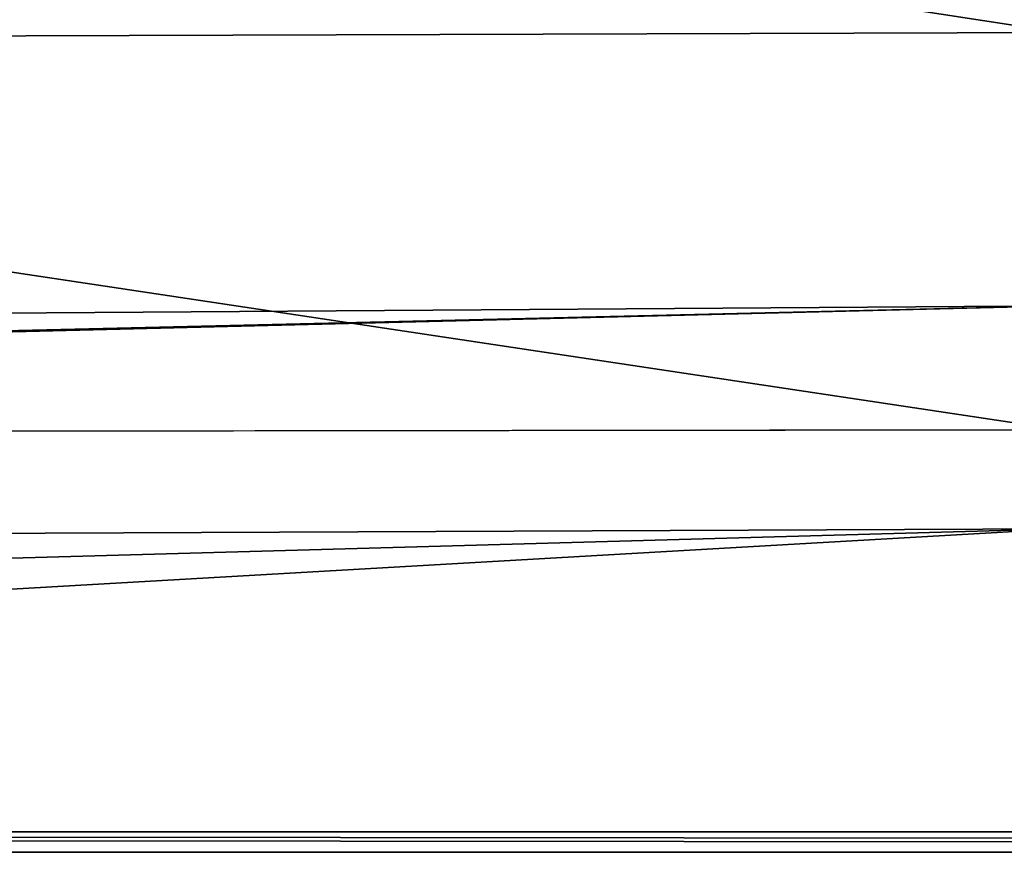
# Model space of a CAD drawing. Header units: millimetres. Extents: x -24 to 72, y 0 to 310.
# Tile 206 of 251: x -1.27 to -0.07, y 307.28 to 308.3. Entities that reach past the tile are written whole.
import ezdxf

# ---------------------------------------------------------------- set-up
doc = ezdxf.new("R2010")
doc.units = ezdxf.units.MM
doc.header["$LTSCALE"] = 65.185185
for name, color, linetype in [('53', 7, 'CONTINUOUS'), ('63', 7, 'CONTINUOUS'), ('64', 7, 'CONTINUOUS'), ('71', 7, 'CONTINUOUS'), ('76', 7, 'CONTINUOUS')]:
    doc.layers.add(name, color=color, linetype=linetype)

msp = doc.modelspace()

# ---------------------------------------------------------------- linework, layer by layer
at = {"layer": '53', "color": 7, "linetype": 'CONTINUOUS'}
for points in [[(-13.1803, 307.2863, 102.4607), (-13.1804, 307.311, 102.5706), (13.1803, 307.2863, 102.4607), (-13.1803, 307.2863, 102.4607)], [(-13.1804, 307.311, 102.5706), (-6.4071, 307.311, 102.5706), (13.1803, 307.2863, 102.4607), (-13.1804, 307.311, 102.5706)], [(0.2424, 307.311, 102.5703), (13.1803, 307.2863, 102.4607), (-6.4071, 307.311, 102.5706), (0.2424, 307.311, 102.5703)], [(-13.1803, 307.2194, 102.3643), (-13.1803, 307.2863, 102.4607), (13.1803, 307.2194, 102.3643), (-13.1803, 307.2194, 102.3643)], [(13.1803, 307.2194, 102.3643), (-13.1803, 307.2863, 102.4607), (13.1803, 307.2863, 102.4607), (13.1803, 307.2194, 102.3643)]]:
    msp.add_3dface(points, dxfattribs=at)
at = {"layer": '63', "color": 7, "linetype": 'CONTINUOUS'}
for points in [[(-13.2022, 307.6376, 112.9609), (-13.2133, 307.859, 122.2689), (0, 307.9499, 122.2673), (-13.2022, 307.6376, 112.9609)], [(-13.2011, 307.6226, 112.4471), (-13.2022, 307.6376, 112.9609), (0, 307.9499, 122.2673), (-13.2011, 307.6226, 112.4471)], [(0, 307.6791, 112.4181), (-13.2011, 307.6226, 112.4471), (0, 307.9499, 122.2673), (0, 307.6791, 112.4181)], [(-13.1804, 307.311, 102.5706), (-13.2011, 307.6226, 112.4471), (0, 307.6791, 112.4181), (-13.1804, 307.311, 102.5706)], [(-6.4071, 307.311, 102.5706), (-13.1804, 307.311, 102.5706), (0, 307.6791, 112.4181), (-6.4071, 307.311, 102.5706)], [(0.2424, 307.311, 102.5703), (-6.4071, 307.311, 102.5706), (0, 307.6791, 112.4181), (0.2424, 307.311, 102.5703)]]:
    msp.add_3dface(points, dxfattribs=at)
at = {"layer": '64', "color": 7, "linetype": 'CONTINUOUS'}
for points in [[(-0.0021, 308.4584, 151.3983), (-13.2133, 307.859, 122.2689), (-1.716, 308.4595, 151.5483), (-0.0021, 308.4584, 151.3983)], [(0, 307.9499, 122.2673), (-13.2133, 307.859, 122.2689), (-0.0021, 308.4584, 151.3983), (0, 307.9499, 122.2673)]]:
    msp.add_3dface(points, dxfattribs=at)
at = {"layer": '71', "color": 7, "linetype": 'CONTINUOUS'}
for points in [[(-3.2686, 275.3111, 246.6362), (0, 275.315, 246.8598), (-1.6765, 307.7971, 246.5184), (-3.2686, 275.3111, 246.6362)], [(0, 275.315, 246.8598), (0, 307.7993, 246.5763), (-1.6765, 307.7971, 246.5184), (0, 275.315, 246.8598)]]:
    msp.add_3dface(points, dxfattribs=at)
at = {"layer": '76', "color": 7, "linetype": 'CONTINUOUS'}
for points in [[(-3.1458, 308.2721, 246.3163), (0, 308.2819, 246.5208), (-3.1264, 308.7611, 246.1488), (-3.1458, 308.2721, 246.3163)], [(-3.1264, 308.7611, 246.1488), (0, 308.2819, 246.5208), (0, 308.3134, 246.5135), (-3.1264, 308.7611, 246.1488)], [(-3.1458, 308.2721, 246.3163), (0, 307.7993, 246.5763), (0, 308.2819, 246.5208), (-3.1458, 308.2721, 246.3163)], [(-1.6765, 307.7971, 246.5184), (0, 307.7993, 246.5763), (-3.1458, 308.2721, 246.3163), (-1.6765, 307.7971, 246.5184)]]:
    msp.add_3dface(points, dxfattribs=at)

doc.saveas('drawing.dxf')
